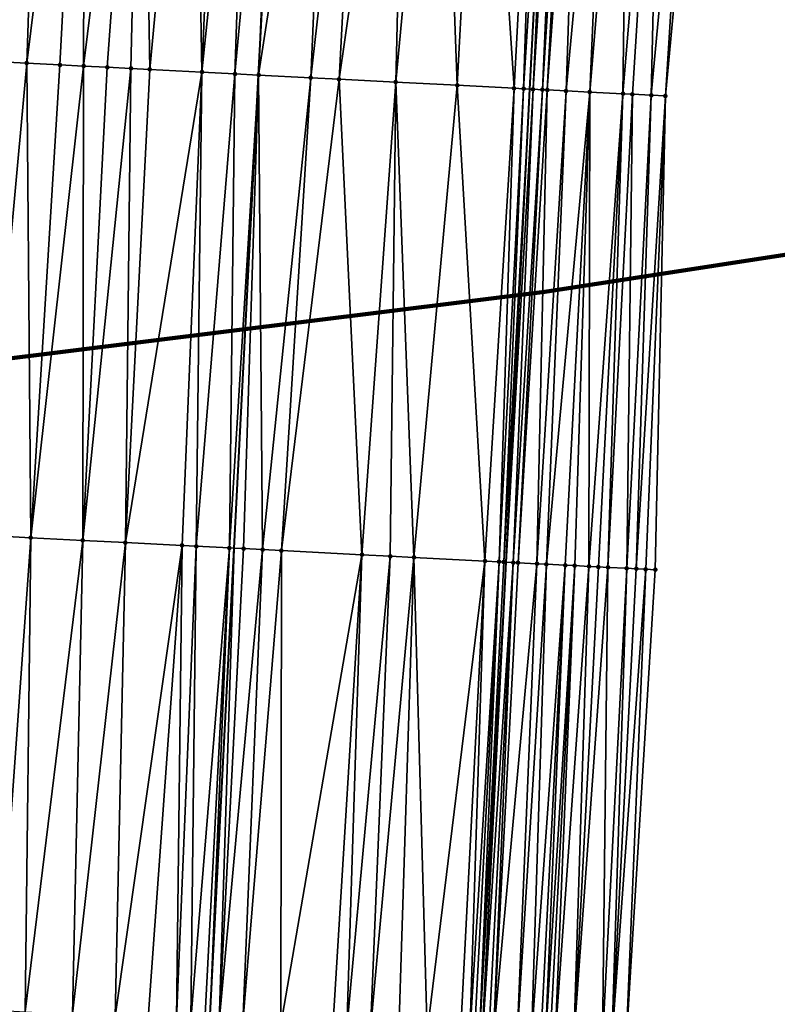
# Model space of a CAD drawing. Header units: feet. Extents: x 2004186 to 2014793, y 836912 to 864902.
# Tile 159 of 256: x 2010500 to 2010532, y 841810 to 841851. Entities that reach past the tile are written whole.
import ezdxf

# ---------------------------------------------------------------- set-up
doc = ezdxf.new("R2010")
doc.units = ezdxf.units.FT
doc.header["$LTSCALE"] = 100
doc.header["$MEASUREMENT"] = 0
for name, color, linetype, lineweight in [('EP_Travel Lane', 5, 'Continuous', 40), ('GPL_Skip Line', 2, 'Continuous', 40), ('Notes', 4, 'Continuous', 0), ('Road Shots', 4, 'Continuous', 200), ('Road X-Section', 30, 'Continuous', 13)]:
    doc.layers.add(name, color=color, linetype=linetype, lineweight=lineweight)
doc.layers.add('I-77 SB_MM21-27-Surface-Border', color=7, linetype='Continuous')
doc.layers.add('I-77 SB_MM21-27-Surface-TIN', color=7, linetype='Continuous')

msp = doc.modelspace()

# ---------------------------------------------------------------- linework, layer by layer
at = {"layer": 'EP_Travel Lane'}
msp.add_polyline3d([(2010512.389956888, 841648.8604398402, 358.2527631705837), (2010513.059628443, 841668.8457007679, 358.6273583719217), (2010513.817168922, 841688.8283731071, 358.9902358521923), (2010514.664362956, 841708.8070385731, 359.3635789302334), (2010515.511542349, 841728.7853587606, 359.7578282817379), (2010516.40224822, 841748.5293330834, 360.1331206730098), (2010517.352439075, 841768.5183357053, 360.5391522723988), (2010518.366979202, 841788.4926020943, 360.9480341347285), (2010519.372874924, 841808.4726767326, 361.3052291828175), (2010520.369171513, 841828.4443629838, 361.6442191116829), (2010521.365498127, 841848.4166511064, 361.992101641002), (2010522.40383976, 841868.3528059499, 362.3405458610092), (2010523.537806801, 841888.276794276, 362.7361521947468), (2010524.726323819, 841908.2384196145, 363.0758949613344)], dxfattribs=at)
at = {"layer": 'GPL_Skip Line'}
msp.add_polyline3d([(2010500.497804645, 841629.2494447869, 358.1106486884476), (2010501.171042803, 841649.2346631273, 358.4630833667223), (2010501.844266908, 841669.2194642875, 358.8488537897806), (2010502.517505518, 841689.2046960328, 359.2115603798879), (2010503.190721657, 841709.1892607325, 359.5911526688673), (2010503.86392748, 841729.1735192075, 359.9783854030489), (2010504.736035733, 841749.1497157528, 360.3659574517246), (2010505.775218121, 841769.1207228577, 360.7669388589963), (2010506.814449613, 841789.0937045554, 361.1414845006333), (2010507.850413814, 841809.0650249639, 361.5016049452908), (2010508.88304092, 841829.0349411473, 361.8464383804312), (2010509.915699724, 841849.005470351, 362.1803238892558), (2010510.977430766, 841868.9736087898, 362.541212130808), (2010512.102574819, 841888.9382862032, 362.9095536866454), (2010513.262173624, 841908.9017766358, 363.2277621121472)], dxfattribs=at)
at = {"layer": 'I-77 SB_MM21-27-Surface-Border', "color": 3, "linetype": 'ByBlock', "lineweight": -2}
msp.add_polyline3d([(2010530.832939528, 841907.8877603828, 362.8346573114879), (2010530.272357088, 841887.8899247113, 362.4626457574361), (2010528.951062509, 841867.9996287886, 362.0951473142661), (2010527.093114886, 841848.1243017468, 361.7701368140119), (2010526.659667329, 841828.1230165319, 361.4076938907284), (2010525.427327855, 841808.1638303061, 361.0660562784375), (2010523.991211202, 841788.1999614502, 360.7262975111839), (2010522.752245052, 841768.2373724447, 360.3437606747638), (2010521.909171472, 841748.2382254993, 359.9364333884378), (2010521.254347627, 841728.5961471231, 359.5354573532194), (2010520.781033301, 841708.6052999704, 359.1347126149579), (2010520.10783213, 841688.621179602, 358.7488459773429), (2010519.434573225, 841668.6353454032, 358.3867053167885), (2010518.361549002, 841648.6632132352, 358.0293254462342)], dxfattribs=at)
at = {"layer": 'I-77 SB_MM21-27-Surface-TIN', "color": 128, "linetype": 'ByBlock', "lineweight": -2}
for points in [[(2010500.792466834, 841869.5272511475, 362.7052769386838), (2010499.59423919, 841869.5924478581, 362.7213655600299), (2010498.730489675, 841849.5808702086, 362.3533109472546)], [(2010500.792466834, 841869.5272511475, 362.7052769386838), (2010498.730489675, 841849.5808702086, 362.3533109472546), (2010500.128642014, 841849.5089661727, 362.3304674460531)], [(2010502.589813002, 841869.4295420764, 362.6767099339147), (2010500.792466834, 841869.5272511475, 362.7052769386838), (2010500.128642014, 841849.5089661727, 362.3304674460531)], [(2010502.589813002, 841869.4295420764, 362.6767099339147), (2010500.128642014, 841849.5089661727, 362.3304674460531), (2010501.526795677, 841849.4370877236, 362.3061335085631)], [(2010502.589813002, 841869.4295420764, 362.6767099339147), (2010501.526795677, 841849.4370877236, 362.3061335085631), (2010502.525473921, 841849.3856890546, 362.2920676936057)], [(2010504.986269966, 841869.299179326, 362.6429512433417), (2010502.589813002, 841869.4295420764, 362.6767099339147), (2010502.525473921, 841849.3856890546, 362.2920676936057)], [(2010504.986269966, 841869.299179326, 362.6429512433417), (2010502.525473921, 841849.3856890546, 362.2920676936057), (2010503.524151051, 841849.3342688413, 362.2792568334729)], [(2010504.986269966, 841869.299179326, 362.6429512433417), (2010503.524151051, 841849.3342688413, 362.2792568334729), (2010504.522833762, 841849.2829565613, 362.260158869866)], [(2010504.986269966, 841869.299179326, 362.6429512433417), (2010504.522833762, 841849.2829565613, 362.260158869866), (2010505.321780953, 841849.2419264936, 362.2437296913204)], [(2010507.183033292, 841869.179883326, 362.6015289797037), (2010504.986269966, 841869.299179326, 362.6429512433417), (2010505.321780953, 841849.2419264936, 362.2437296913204)], [(2010507.183033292, 841869.179883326, 362.6015289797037), (2010505.321780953, 841849.2419264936, 362.2437296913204), (2010507.518874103, 841849.1288690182, 362.2116434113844)], [(2010508.381262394, 841869.1147132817, 362.5840653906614), (2010507.183033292, 841869.179883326, 362.6015289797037), (2010507.518874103, 841849.1288690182, 362.2116434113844)], [(2010509.579493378, 841869.0495776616, 362.5648268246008), (2010508.381262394, 841869.1147132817, 362.5840653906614), (2010507.518874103, 841849.1288690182, 362.2116434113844)], [(2010509.579493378, 841869.0495776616, 362.5648268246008), (2010507.518874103, 841849.1288690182, 362.2116434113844), (2010508.917022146, 841849.0568818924, 362.1936398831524)], [(2010510.777725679, 841868.9844661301, 362.5443461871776), (2010509.579493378, 841869.0495776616, 362.5648268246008), (2010508.917022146, 841849.0568818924, 362.1936398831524)], [(2010510.777725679, 841868.9844661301, 362.5443461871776), (2010508.917022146, 841849.0568818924, 362.1936398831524), (2010509.915699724, 841849.005470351, 362.1803238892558)], [(2010510.777725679, 841868.9844661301, 362.5443461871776), (2010509.915699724, 841849.005470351, 362.1803238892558), (2010510.977430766, 841868.9736087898, 362.541212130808)], [(2010512.974481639, 841868.865035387, 362.5098715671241), (2010510.977430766, 841868.9736087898, 362.541212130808), (2010509.915699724, 841849.005470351, 362.1803238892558)], [(2010512.974481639, 841868.865035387, 362.5098715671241), (2010509.915699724, 841849.005470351, 362.1803238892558), (2010512.112805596, 841848.8926588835, 362.1339076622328)], [(2010514.3724258, 841868.789190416, 362.4798682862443), (2010512.974481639, 841868.865035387, 362.5098715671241), (2010512.112805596, 841848.8926588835, 362.1339076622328)], [(2010514.3724258, 841868.789190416, 362.4798682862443), (2010512.112805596, 841848.8926588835, 362.1339076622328), (2010513.311222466, 841848.8310380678, 362.1136742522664)], [(2010516.16977351, 841868.6915095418, 362.4498473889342), (2010514.3724258, 841868.789190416, 362.4798682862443), (2010513.311222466, 841848.8310380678, 362.1136742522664)], [(2010516.16977351, 841868.6915095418, 362.4498473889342), (2010513.311222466, 841848.8310380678, 362.1136742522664), (2010515.708046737, 841848.7076132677, 362.083876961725)], [(2010517.567710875, 841868.6155402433, 362.4262547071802), (2010516.16977351, 841868.6915095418, 362.4498473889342), (2010515.708046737, 841848.7076132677, 362.083876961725)], [(2010517.567710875, 841868.6155402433, 362.4262547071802), (2010515.708046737, 841848.7076132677, 362.083876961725), (2010518.304614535, 841848.5740611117, 362.0423905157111)], [(2010519.365064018, 841868.5179587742, 362.3911082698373), (2010517.567710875, 841868.6155402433, 362.4262547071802), (2010518.304614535, 841848.5740611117, 362.0423905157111)], [(2010519.365064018, 841868.5179587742, 362.3911082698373), (2010518.304614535, 841848.5740611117, 362.0423905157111), (2010520.701447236, 841848.4507993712, 362.0030950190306)], [(2010521.761533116, 841868.387817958, 362.3459061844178), (2010519.365064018, 841868.5179587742, 362.3911082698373), (2010520.701447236, 841848.4507993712, 362.0030950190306)], [(2010521.761533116, 841868.387817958, 362.3459061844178), (2010520.701447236, 841848.4507993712, 362.0030950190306), (2010521.100921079, 841848.4302891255, 361.9946015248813)], [(2010522.360643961, 841868.3551651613, 362.3406689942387), (2010521.761533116, 841868.387817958, 362.3459061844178), (2010521.100921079, 841848.4302891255, 361.9946015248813)], [(2010522.360643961, 841868.3551651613, 362.3406689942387), (2010521.100921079, 841848.4302891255, 361.9946015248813), (2010521.365498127, 841848.4166511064, 361.992101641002)], [(2010522.360643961, 841868.3551651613, 362.3406689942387), (2010521.365498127, 841848.4166511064, 361.992101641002), (2010522.40383976, 841868.3528059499, 362.3405458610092)], [(2010521.500390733, 841848.4096978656, 361.9908270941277), (2010522.40383976, 841868.3528059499, 362.3405458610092), (2010521.365498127, 841848.4166511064, 361.992101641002)], [(2010522.760048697, 841868.3333509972, 362.3395304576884), (2010522.40383976, 841868.3528059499, 362.3405458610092), (2010521.500390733, 841848.4096978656, 361.9908270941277)], [(2010522.760048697, 841868.3333509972, 362.3395304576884), (2010521.500390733, 841848.4096978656, 361.9908270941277), (2010521.899860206, 841848.389103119, 361.9872557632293)], [(2010523.159458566, 841868.3116307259, 362.3335506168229), (2010522.760048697, 841868.3333509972, 362.3395304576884), (2010521.899860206, 841848.389103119, 361.9872557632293)], [(2010523.159458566, 841868.3116307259, 362.3335506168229), (2010521.899860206, 841848.389103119, 361.9872557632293), (2010522.099597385, 841848.3788529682, 361.9827193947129)], [(2010523.558874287, 841868.2900174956, 362.3220515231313), (2010523.159458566, 841868.3116307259, 362.3335506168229), (2010522.099597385, 841848.3788529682, 361.9827193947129)], [(2010523.558874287, 841868.2900174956, 362.3220515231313), (2010522.099597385, 841848.3788529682, 361.9827193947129), (2010522.898554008, 841848.3380053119, 361.9556647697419)], [(2010524.757135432, 841868.225433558, 362.2743670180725), (2010523.558874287, 841868.2900174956, 362.3220515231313), (2010522.898554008, 841848.3380053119, 361.9556647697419)], [(2010524.757135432, 841868.225433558, 362.2743670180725), (2010522.898554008, 841848.3380053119, 361.9556647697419), (2010523.89725858, 841848.287115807, 361.9119401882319)], [(2010525.555974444, 841868.1823455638, 362.2442291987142), (2010524.757135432, 841868.225433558, 362.2743670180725), (2010523.89725858, 841848.287115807, 361.9119401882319)], [(2010525.555974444, 841868.1823455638, 362.2442291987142), (2010523.89725858, 841848.287115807, 361.9119401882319), (2010525.295447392, 841848.2159171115, 361.8480106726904)], [(2010526.953951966, 841868.1071107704, 362.1827638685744), (2010525.555974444, 841868.1823455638, 362.2442291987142), (2010525.295447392, 841848.2159171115, 361.8480106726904)], [(2010526.953951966, 841868.1071107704, 362.1827638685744), (2010525.295447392, 841848.2159171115, 361.8480106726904), (2010525.694930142, 841848.1955791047, 361.8294842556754)], [(2010526.953951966, 841868.1071107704, 362.1827638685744), (2010525.694930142, 841848.1955791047, 361.8294842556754), (2010526.493892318, 841848.1548388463, 361.7961737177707)], [(2010528.351926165, 841868.0318151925, 362.1244327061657), (2010526.953951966, 841868.1071107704, 362.1827638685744), (2010526.493892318, 841848.1548388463, 361.7961737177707)], [(2010528.351926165, 841868.0318151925, 362.1244327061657), (2010526.493892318, 841848.1548388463, 361.7961737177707), (2010527.093114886, 841848.1243017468, 361.7701368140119)], [(2010528.951062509, 841867.9996287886, 362.0951473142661), (2010528.351926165, 841868.0318151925, 362.1244327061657), (2010527.093114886, 841848.1243017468, 361.7701368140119)], [(2010500.128642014, 841849.5089661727, 362.3304674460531), (2010498.730489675, 841849.5808702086, 362.3533109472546), (2010498.297039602, 841829.5795363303, 362.0148353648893)], [(2010500.128642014, 841849.5089661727, 362.3304674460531), (2010498.297039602, 841829.5795363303, 362.0148353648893), (2010500.294400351, 841829.476821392, 361.9807165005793)], [(2010501.526795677, 841849.4370877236, 362.3061335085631), (2010500.128642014, 841849.5089661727, 362.3304674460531), (2010500.294400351, 841829.476821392, 361.9807165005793)], [(2010502.525473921, 841849.3856890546, 362.2920676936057), (2010501.526795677, 841849.4370877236, 362.3061335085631), (2010500.294400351, 841829.476821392, 361.9807165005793)], [(2010502.525473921, 841849.3856890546, 362.2920676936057), (2010500.294400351, 841829.476821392, 361.9807165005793), (2010502.49149393, 841829.3637721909, 361.9469739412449)], [(2010503.524151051, 841849.3342688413, 362.2792568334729), (2010502.525473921, 841849.3856890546, 362.2920676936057), (2010502.49149393, 841829.3637721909, 361.9469739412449)], [(2010504.522833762, 841849.2829565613, 362.260158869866), (2010503.524151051, 841849.3342688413, 362.2792568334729), (2010502.49149393, 841829.3637721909, 361.9469739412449)], [(2010504.522833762, 841849.2829565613, 362.260158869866), (2010502.49149393, 841829.3637721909, 361.9469739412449), (2010504.289119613, 841829.2713482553, 361.9150895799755)], [(2010505.321780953, 841849.2419264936, 362.2437296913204), (2010504.522833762, 841849.2829565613, 362.260158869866), (2010504.289119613, 841829.2713482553, 361.9150895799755)], [(2010507.518874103, 841849.1288690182, 362.2116434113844), (2010505.321780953, 841849.2419264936, 362.2437296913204), (2010504.289119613, 841829.2713482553, 361.9150895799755)], [(2010507.518874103, 841849.1288690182, 362.2116434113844), (2010504.289119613, 841829.2713482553, 361.9150895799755), (2010506.685949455, 841829.1480312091, 361.877714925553)], [(2010507.518874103, 841849.1288690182, 362.2116434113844), (2010506.685949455, 841829.1480312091, 361.877714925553), (2010507.285157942, 841829.117221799, 361.8671732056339)], [(2010508.917022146, 841849.0568818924, 362.1936398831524), (2010507.518874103, 841849.1288690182, 362.2116434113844), (2010507.285157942, 841829.117221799, 361.8671732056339)], [(2010508.917022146, 841849.0568818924, 362.1936398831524), (2010507.285157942, 841829.117221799, 361.8671732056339), (2010508.683303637, 841829.0451892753, 361.8512604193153)], [(2010508.917022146, 841849.0568818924, 362.1936398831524), (2010508.683303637, 841829.0451892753, 361.8512604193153), (2010509.915699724, 841849.005470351, 362.1803238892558)], [(2010508.683303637, 841829.0451892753, 361.8512604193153), (2010508.88304092, 841829.0349411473, 361.8464383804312), (2010509.915699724, 841849.005470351, 362.1803238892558)], [(2010509.282515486, 841829.014444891, 361.8367943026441), (2010509.915699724, 841849.005470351, 362.1803238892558), (2010508.88304092, 841829.0349411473, 361.8464383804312)], [(2010510.081460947, 841828.9733813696, 361.8217916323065), (2010509.915699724, 841849.005470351, 362.1803238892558), (2010509.282515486, 841829.014444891, 361.8367943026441)], [(2010512.112805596, 841848.8926588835, 362.1339076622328), (2010509.915699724, 841849.005470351, 362.1803238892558), (2010510.081460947, 841828.9733813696, 361.8217916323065)], [(2010512.112805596, 841848.8926588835, 362.1339076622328), (2010510.081460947, 841828.9733813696, 361.8217916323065), (2010510.880406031, 841828.9323105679, 361.8072283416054)], [(2010513.311222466, 841848.8310380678, 362.1136742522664), (2010512.112805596, 841848.8926588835, 362.1339076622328), (2010510.880406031, 841828.9323105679, 361.8072283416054)], [(2010513.311222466, 841848.8310380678, 362.1136742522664), (2010510.880406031, 841828.9323105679, 361.8072283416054), (2010514.275909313, 841828.7575019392, 361.7608881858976)], [(2010515.708046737, 841848.7076132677, 362.083876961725), (2010513.311222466, 841848.8310380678, 362.1136742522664), (2010514.275909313, 841828.7575019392, 361.7608881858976)], [(2010515.708046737, 841848.7076132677, 362.083876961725), (2010514.275909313, 841828.7575019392, 361.7608881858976), (2010515.474325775, 841828.6958732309, 361.7404014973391)], [(2010515.708046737, 841848.7076132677, 362.083876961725), (2010515.474325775, 841828.6958732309, 361.7404014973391), (2010516.473009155, 841828.6445738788, 361.7198346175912)], [(2010518.304614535, 841848.5740611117, 362.0423905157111), (2010515.708046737, 841848.7076132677, 362.083876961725), (2010516.473009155, 841828.6445738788, 361.7198346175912)], [(2010518.304614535, 841848.5740611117, 362.0423905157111), (2010516.473009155, 841828.6445738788, 361.7198346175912), (2010519.469054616, 841828.490585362, 361.6635934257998)], [(2010520.701447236, 841848.4507993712, 362.0030950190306), (2010518.304614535, 841848.5740611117, 362.0423905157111), (2010519.469054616, 841828.490585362, 361.6635934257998)], [(2010520.701447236, 841848.4507993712, 362.0030950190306), (2010519.469054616, 841828.490585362, 361.6635934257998), (2010520.068267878, 841828.4598682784, 361.6474796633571)], [(2010521.100921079, 841848.4302891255, 361.9946015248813), (2010520.701447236, 841848.4507993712, 362.0030950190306), (2010520.068267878, 841828.4598682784, 361.6474796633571)], [(2010521.100921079, 841848.4302891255, 361.9946015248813), (2010520.068267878, 841828.4598682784, 361.6474796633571), (2010520.268003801, 841828.44959385, 361.6442448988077)], [(2010521.100921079, 841848.4302891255, 361.9946015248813), (2010520.268003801, 841828.44959385, 361.6442448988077), (2010521.365498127, 841848.4166511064, 361.992101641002)], [(2010520.268003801, 841828.44959385, 361.6442448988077), (2010520.369171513, 841828.4443629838, 361.6442191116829), (2010521.365498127, 841848.4166511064, 361.992101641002)], [(2010521.500390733, 841848.4096978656, 361.9908270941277), (2010521.365498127, 841848.4166511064, 361.992101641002), (2010520.369171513, 841828.4443629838, 361.6442191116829)], [(2010521.500390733, 841848.4096978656, 361.9908270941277), (2010520.369171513, 841828.4443629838, 361.6442191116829), (2010520.667470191, 841828.4289394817, 361.6441430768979)], [(2010521.899860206, 841848.389103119, 361.9872557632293), (2010521.500390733, 841848.4096978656, 361.9908270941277), (2010520.667470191, 841828.4289394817, 361.6441430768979)], [(2010521.899860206, 841848.389103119, 361.9872557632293), (2010520.667470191, 841828.4289394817, 361.6441430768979), (2010520.867204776, 841828.4186391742, 361.6424701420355)], [(2010522.099597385, 841848.3788529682, 361.9827193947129), (2010521.899860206, 841848.389103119, 361.9872557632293), (2010520.867204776, 841828.4186391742, 361.6424701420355)], [(2010522.099597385, 841848.3788529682, 361.9827193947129), (2010520.867204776, 841828.4186391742, 361.6424701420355), (2010521.666156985, 841828.3777061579, 361.6195913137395)], [(2010522.898554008, 841848.3380053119, 361.9556647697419), (2010522.099597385, 841848.3788529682, 361.9827193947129), (2010521.666156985, 841828.3777061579, 361.6195913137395)], [(2010522.898554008, 841848.3380053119, 361.9556647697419), (2010521.666156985, 841828.3777061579, 361.6195913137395), (2010522.065632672, 841828.3572315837, 361.6086386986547)], [(2010523.89725858, 841848.287115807, 361.9119401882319), (2010522.898554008, 841848.3380053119, 361.9556647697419), (2010522.065632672, 841828.3572315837, 361.6086386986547)], [(2010523.89725858, 841848.287115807, 361.9119401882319), (2010522.065632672, 841828.3572315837, 361.6086386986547), (2010522.864590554, 841828.3164082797, 361.5791385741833)], [(2010523.89725858, 841848.287115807, 361.9119401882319), (2010522.864590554, 841828.3164082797, 361.5791385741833), (2010523.264076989, 841828.2961415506, 361.5556422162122)], [(2010523.89725858, 841848.287115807, 361.9119401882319), (2010523.264076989, 841828.2961415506, 361.5556422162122), (2010523.863298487, 841828.2655837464, 361.5299157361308)], [(2010525.295447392, 841848.2159171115, 361.8480106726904), (2010523.89725858, 841848.287115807, 361.9119401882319), (2010523.863298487, 841828.2655837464, 361.5299157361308)], [(2010525.295447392, 841848.2159171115, 361.8480106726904), (2010523.863298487, 841828.2655837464, 361.5299157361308), (2010524.262779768, 841828.2452173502, 361.512434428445)], [(2010525.295447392, 841848.2159171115, 361.8480106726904), (2010524.262779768, 841828.2452173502, 361.512434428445), (2010524.662263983, 841828.2249076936, 361.4915288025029)], [(2010525.694930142, 841848.1955791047, 361.8294842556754), (2010525.295447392, 841848.2159171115, 361.8480106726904), (2010524.662263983, 841828.2249076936, 361.4915288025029)], [(2010525.694930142, 841848.1955791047, 361.8294842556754), (2010524.662263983, 841828.2249076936, 361.4915288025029), (2010525.461221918, 841828.1840853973, 361.4619678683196)], [(2010526.493892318, 841848.1548388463, 361.7961737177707), (2010525.694930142, 841848.1955791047, 361.8294842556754), (2010525.461221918, 841828.1840853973, 361.4619678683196)], [(2010526.493892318, 841848.1548388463, 361.7961737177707), (2010525.461221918, 841828.1840853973, 361.4619678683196), (2010525.860699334, 841828.1636442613, 361.4489972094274)], [(2010526.493892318, 841848.1548388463, 361.7961737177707), (2010525.860699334, 841828.1636442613, 361.4489972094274), (2010527.093114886, 841848.1243017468, 361.7701368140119)], [(2010527.093114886, 841848.1243017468, 361.7701368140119), (2010525.860699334, 841828.1636442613, 361.4489972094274), (2010526.260182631, 841828.1433168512, 361.4291630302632)], [(2010527.093114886, 841848.1243017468, 361.7701368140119), (2010526.260182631, 841828.1433168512, 361.4291630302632), (2010526.659667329, 841828.1230165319, 361.4076938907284)], [(2010500.294400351, 841829.476821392, 361.9807165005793), (2010498.297039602, 841829.5795363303, 362.0148353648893), (2010498.862294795, 841809.5273263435, 361.6412587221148)], [(2010500.294400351, 841829.476821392, 361.9807165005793), (2010498.862294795, 841809.5273263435, 361.6412587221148), (2010500.060708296, 841809.4656403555, 361.6252386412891)], [(2010502.49149393, 841829.3637721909, 361.9469739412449), (2010500.294400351, 841829.476821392, 361.9807165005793), (2010500.060708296, 841809.4656403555, 361.6252386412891)], [(2010502.49149393, 841829.3637721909, 361.9469739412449), (2010500.060708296, 841809.4656403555, 361.6252386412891), (2010502.058066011, 841809.3628667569, 361.5964730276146)], [(2010504.289119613, 841829.2713482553, 361.9150895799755), (2010502.49149393, 841829.3637721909, 361.9469739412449), (2010502.058066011, 841809.3628667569, 361.5964730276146)], [(2010504.289119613, 841829.2713482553, 361.9150895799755), (2010502.058066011, 841809.3628667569, 361.5964730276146), (2010503.855694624, 841809.270499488, 361.5632620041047)], [(2010506.685949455, 841829.1480312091, 361.877714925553), (2010504.289119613, 841829.2713482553, 361.9150895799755), (2010503.855694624, 841809.270499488, 361.5632620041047)], [(2010506.685949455, 841829.1480312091, 361.877714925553), (2010503.855694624, 841809.270499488, 361.5632620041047), (2010505.253845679, 841809.1985706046, 361.5424087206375)], [(2010506.685949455, 841829.1480312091, 361.877714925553), (2010505.253845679, 841809.1985706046, 361.5424087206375), (2010506.452262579, 841809.1369503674, 361.5226557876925)], [(2010507.285157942, 841829.117221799, 361.8671732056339), (2010506.685949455, 841829.1480312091, 361.877714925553), (2010506.452262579, 841809.1369503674, 361.5226557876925)], [(2010507.285157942, 841829.117221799, 361.8671732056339), (2010506.452262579, 841809.1369503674, 361.5226557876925), (2010507.051468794, 841809.1060970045, 361.5152344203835)], [(2010508.683303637, 841829.0451892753, 361.8512604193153), (2010507.285157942, 841829.117221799, 361.8671732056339), (2010507.051468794, 841809.1060970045, 361.5152344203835)], [(2010508.683303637, 841829.0451892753, 361.8512604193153), (2010507.051468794, 841809.1060970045, 361.5152344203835), (2010507.650676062, 841809.0752640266, 361.5066557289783)], [(2010508.683303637, 841829.0451892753, 361.8512604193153), (2010507.650676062, 841809.0752640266, 361.5066557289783), (2010507.850413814, 841809.0650249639, 361.5016049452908)], [(2010508.683303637, 841829.0451892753, 361.8512604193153), (2010507.850413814, 841809.0650249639, 361.5016049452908), (2010508.88304092, 841829.0349411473, 361.8464383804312)], [(2010508.249889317, 841809.0445468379, 361.4915033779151), (2010508.88304092, 841829.0349411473, 361.8464383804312), (2010507.850413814, 841809.0650249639, 361.5016049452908)], [(2010509.282515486, 841829.014444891, 361.8367943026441), (2010508.88304092, 841829.0349411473, 361.8464383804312), (2010508.249889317, 841809.0445468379, 361.4915033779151)], [(2010510.081460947, 841828.9733813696, 361.8217916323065), (2010509.282515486, 841829.014444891, 361.8367943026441), (2010508.249889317, 841809.0445468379, 361.4915033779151)], [(2010510.081460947, 841828.9733813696, 361.8217916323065), (2010508.249889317, 841809.0445468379, 361.4915033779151), (2010509.24857236, 841808.9932409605, 361.4725264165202)], [(2010510.880406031, 841828.9323105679, 361.8072283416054), (2010510.081460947, 841828.9733813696, 361.8217916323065), (2010509.24857236, 841808.9932409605, 361.4725264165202)], [(2010510.880406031, 841828.9323105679, 361.8072283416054), (2010509.24857236, 841808.9932409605, 361.4725264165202), (2010510.846460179, 841808.9110539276, 361.4477059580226)], [(2010514.275909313, 841828.7575019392, 361.7608881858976), (2010510.880406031, 841828.9323105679, 361.8072283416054), (2010510.846460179, 841808.9110539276, 361.4477059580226)], [(2010514.275909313, 841828.7575019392, 361.7608881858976), (2010510.846460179, 841808.9110539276, 361.4477059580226), (2010513.043549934, 841808.7979307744, 361.4201624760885)], [(2010514.275909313, 841828.7575019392, 361.7608881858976), (2010513.043549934, 841808.7979307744, 361.4201624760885), (2010513.642757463, 841808.7671028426, 361.41129730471)], [(2010515.474325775, 841828.6958732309, 361.7404014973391), (2010514.275909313, 841828.7575019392, 361.7608881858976), (2010513.642757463, 841808.7671028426, 361.41129730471)], [(2010515.474325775, 841828.6958732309, 361.7404014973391), (2010513.642757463, 841808.7671028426, 361.41129730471), (2010514.641440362, 841808.7157941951, 361.3924776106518)], [(2010516.473009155, 841828.6445738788, 361.7198346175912), (2010515.474325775, 841828.6958732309, 361.7404014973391), (2010514.641440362, 841808.7157941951, 361.3924776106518)], [(2010516.473009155, 841828.6445738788, 361.7198346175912), (2010514.641440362, 841808.7157941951, 361.3924776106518), (2010515.83986059, 841808.6542383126, 361.369071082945)], [(2010516.473009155, 841828.6445738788, 361.7198346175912), (2010515.83986059, 841808.6542383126, 361.369071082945), (2010517.038282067, 841808.5927065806, 361.3442934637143)], [(2010519.469054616, 841828.490585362, 361.6635934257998), (2010516.473009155, 841828.6445738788, 361.7198346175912), (2010517.038282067, 841808.5927065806, 361.3442934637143)], [(2010519.469054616, 841828.490585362, 361.6635934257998), (2010517.038282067, 841808.5927065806, 361.3442934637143), (2010518.43643568, 841808.5208271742, 361.3206312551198)], [(2010519.469054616, 841828.490585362, 361.6635934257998), (2010518.43643568, 841808.5208271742, 361.3206312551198), (2010518.835912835, 841808.5003809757, 361.3087170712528)], [(2010520.068267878, 841828.4598682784, 361.6474796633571), (2010519.469054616, 841828.490585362, 361.6635934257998), (2010518.835912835, 841808.5003809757, 361.3087170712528)], [(2010520.068267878, 841828.4598682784, 361.6474796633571), (2010518.835912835, 841808.5003809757, 361.3087170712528), (2010519.035649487, 841808.4901206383, 361.3048741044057)], [(2010520.068267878, 841828.4598682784, 361.6474796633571), (2010519.035649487, 841808.4901206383, 361.3048741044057), (2010519.235383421, 841808.4798077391, 361.30401520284)], [(2010520.268003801, 841828.44959385, 361.6442448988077), (2010520.068267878, 841828.4598682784, 361.6474796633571), (2010519.235383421, 841808.4798077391, 361.30401520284)], [(2010520.268003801, 841828.44959385, 361.6442448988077), (2010519.235383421, 841808.4798077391, 361.30401520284), (2010520.369171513, 841828.4443629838, 361.6442191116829)], [(2010519.235383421, 841808.4798077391, 361.30401520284), (2010519.372874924, 841808.4726767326, 361.3052291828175), (2010520.369171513, 841828.4443629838, 361.6442191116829)], [(2010520.667470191, 841828.4289394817, 361.6441430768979), (2010520.369171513, 841828.4443629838, 361.6442191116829), (2010519.372874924, 841808.4726767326, 361.3052291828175)], [(2010520.667470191, 841828.4289394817, 361.6441430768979), (2010519.372874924, 841808.4726767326, 361.3052291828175), (2010519.634846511, 841808.4590895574, 361.3075422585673)], [(2010520.667470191, 841828.4289394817, 361.6441430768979), (2010519.634846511, 841808.4590895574, 361.3075422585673), (2010519.834581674, 841808.4488004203, 361.3053343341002)], [(2010520.867204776, 841828.4186391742, 361.6424701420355), (2010520.667470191, 841828.4289394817, 361.6441430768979), (2010519.834581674, 841808.4488004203, 361.3053343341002)], [(2010521.666156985, 841828.3777061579, 361.6195913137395), (2010520.867204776, 841828.4186391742, 361.6424701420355), (2010519.834581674, 841808.4488004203, 361.3053343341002)], [(2010521.666156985, 841828.3777061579, 361.6195913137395), (2010519.834581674, 841808.4488004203, 361.3053343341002), (2010520.833276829, 841808.3977287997, 361.2730579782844)], [(2010522.065632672, 841828.3572315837, 361.6086386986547), (2010521.666156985, 841828.3777061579, 361.6195913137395), (2010520.833276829, 841808.3977287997, 361.2730579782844)], [(2010522.065632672, 841828.3572315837, 361.6086386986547), (2010520.833276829, 841808.3977287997, 361.2730579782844), (2010521.432497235, 841808.3671498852, 361.2500554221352)], [(2010522.864590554, 841828.3164082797, 361.5791385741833), (2010522.065632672, 841828.3572315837, 361.6086386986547), (2010521.432497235, 841808.3671498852, 361.2500554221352)], [(2010522.864590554, 841828.3164082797, 361.5791385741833), (2010521.432497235, 841808.3671498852, 361.2500554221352), (2010521.831975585, 841808.34672681, 361.2368284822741)], [(2010522.864590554, 841828.3164082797, 361.5791385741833), (2010521.831975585, 841808.34672681, 361.2368284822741), (2010522.031718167, 841808.3365811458, 361.2264752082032)], [(2010523.264076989, 841828.2961415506, 361.5556422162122), (2010522.864590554, 841828.3164082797, 361.5791385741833), (2010522.031718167, 841808.3365811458, 361.2264752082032)], [(2010523.264076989, 841828.2961415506, 361.5556422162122), (2010522.031718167, 841808.3365811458, 361.2264752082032), (2010522.231465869, 841808.326534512, 361.2104996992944)], [(2010523.264076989, 841828.2961415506, 361.5556422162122), (2010522.231465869, 841808.326534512, 361.2104996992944), (2010522.431210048, 841808.3164197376, 361.1983927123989)], [(2010523.863298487, 841828.2655837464, 361.5299157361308), (2010523.264076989, 841828.2961415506, 361.5556422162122), (2010522.431210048, 841808.3164197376, 361.1983927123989)], [(2010523.863298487, 841828.2655837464, 361.5299157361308), (2010522.431210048, 841808.3164197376, 361.1983927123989), (2010523.23017726, 841808.2757768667, 361.1603981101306)], [(2010524.262779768, 841828.2452173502, 361.512434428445), (2010523.863298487, 841828.2655837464, 361.5299157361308), (2010523.23017726, 841808.2757768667, 361.1603981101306)], [(2010524.662263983, 841828.2249076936, 361.4915288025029), (2010524.262779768, 841828.2452173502, 361.512434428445), (2010523.23017726, 841808.2757768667, 361.1603981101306)], [(2010524.662263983, 841828.2249076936, 361.4915288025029), (2010523.23017726, 841808.2757768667, 361.1603981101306), (2010524.428622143, 841808.2146977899, 361.1099220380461)], [(2010525.461221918, 841828.1840853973, 361.4619678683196), (2010524.662263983, 841828.2249076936, 361.4915288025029), (2010524.428622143, 841808.2146977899, 361.1099220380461)], [(2010525.461221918, 841828.1840853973, 361.4619678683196), (2010524.428622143, 841808.2146977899, 361.1099220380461), (2010524.828105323, 841808.194368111, 361.091392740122)], [(2010525.860699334, 841828.1636442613, 361.4489972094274), (2010525.461221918, 841828.1840853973, 361.4619678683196), (2010524.828105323, 841808.194368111, 361.091392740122)], [(2010526.260182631, 841828.1433168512, 361.4291630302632), (2010525.860699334, 841828.1636442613, 361.4489972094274), (2010524.828105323, 841808.194368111, 361.091392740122)], [(2010526.260182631, 841828.1433168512, 361.4291630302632), (2010524.828105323, 841808.194368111, 361.091392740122), (2010525.427327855, 841808.1638303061, 361.0660562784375)], [(2010526.260182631, 841828.1433168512, 361.4291630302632), (2010525.427327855, 841808.1638303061, 361.0660562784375), (2010526.659667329, 841828.1230165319, 361.4076938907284)]]:
    msp.add_3dface(points, dxfattribs=at)
at = {"layer": 'Notes', "lineweight": 100, "elevation": -9435.34587998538, "flags": 128}
msp.add_lwpolyline([(2010719.026329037, 841878.5007823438), (2010656.934780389, 841864.2244532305), (2010603.451559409, 841853.4573893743), (2010565.272032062, 841846.520242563), (2010522.004286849, 841839.8606141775), (2010454.822893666, 841831.4976248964), (2010417.958527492, 841828.0980241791)], dxfattribs=at)
at = {"layer": 'Road Shots', "lineweight": 100}
for p in [(2010500.128642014, 841849.5089661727, 362.3304674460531), (2010501.526795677, 841849.4370877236, 362.3061335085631), (2010502.525473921, 841849.3856890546, 362.2920676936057), (2010503.524151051, 841849.3342688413, 362.2792568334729), (2010504.522833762, 841849.2829565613, 362.260158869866), (2010505.321780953, 841849.2419264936, 362.2437296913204), (2010507.518874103, 841849.1288690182, 362.2116434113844), (2010508.917022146, 841849.0568818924, 362.1936398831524), (2010509.915699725, 841849.005470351, 362.1803238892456), (2010512.112805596, 841848.8926588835, 362.1339076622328), (2010513.311222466, 841848.8310380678, 362.1136742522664), (2010515.708046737, 841848.7076132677, 362.083876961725), (2010518.304614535, 841848.5740611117, 362.0423905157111), (2010520.701447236, 841848.4507993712, 362.0030950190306), (2010521.100921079, 841848.4302891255, 361.9946015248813), (2010521.500390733, 841848.4096978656, 361.9908270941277), (2010521.899860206, 841848.389103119, 361.9872557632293), (2010522.099597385, 841848.3788529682, 361.9827193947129), (2010522.898554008, 841848.3380053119, 361.9556647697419), (2010523.89725858, 841848.287115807, 361.9119401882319), (2010525.295447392, 841848.2159171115, 361.8480106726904), (2010525.694930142, 841848.1955791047, 361.8294842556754), (2010526.493892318, 841848.1548388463, 361.7961737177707), (2010527.093114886, 841848.1243017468, 361.7701368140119), (2010500.294400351, 841829.476821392, 361.9807165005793), (2010502.49149393, 841829.3637721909, 361.9469739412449), (2010504.289119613, 841829.2713482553, 361.9150895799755), (2010506.685949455, 841829.1480312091, 361.877714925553), (2010507.285157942, 841829.117221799, 361.8671732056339), (2010508.683303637, 841829.0451892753, 361.8512604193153), (2010509.282515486, 841829.014444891, 361.8367943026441), (2010510.081460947, 841828.9733813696, 361.8217916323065), (2010510.880406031, 841828.9323105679, 361.8072283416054), (2010514.275909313, 841828.7575019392, 361.7608881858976), (2010515.474325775, 841828.6958732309, 361.7404014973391), (2010516.473009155, 841828.6445738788, 361.7198346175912), (2010519.469054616, 841828.490585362, 361.6635934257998), (2010520.068267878, 841828.4598682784, 361.6474796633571), (2010520.268003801, 841828.44959385, 361.6442448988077), (2010520.667470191, 841828.4289394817, 361.6441430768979), (2010520.867204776, 841828.4186391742, 361.6424701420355), (2010521.666156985, 841828.3777061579, 361.6195913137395), (2010522.065632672, 841828.3572315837, 361.6086386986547), (2010522.864590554, 841828.3164082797, 361.5791385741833), (2010523.264076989, 841828.2961415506, 361.5556422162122), (2010523.863298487, 841828.2655837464, 361.5299157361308), (2010524.262779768, 841828.2452173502, 361.512434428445), (2010524.662263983, 841828.2249076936, 361.4915288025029), (2010525.461221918, 841828.1840853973, 361.4619678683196), (2010525.860699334, 841828.1636442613, 361.4489972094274), (2010526.260182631, 841828.1433168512, 361.4291630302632), (2010526.659667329, 841828.1230165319, 361.4076938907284)]:
    msp.add_point(p, dxfattribs=at)
at = {"layer": 'Road X-Section', "extrusion": (0.05163251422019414, 0.9985182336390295, 0.01718780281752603), "elevation": 944415.4888292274, "flags": 128}
msp.add_lwpolyline([(-1964324.405740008, -15872.21035656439), (-1964325.605740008, -15872.22969558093), (-1964328.205740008, -15872.25042040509), (-1964328.805740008, -15872.25495175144), (-1964329.805740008, -15872.27366061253), (-1964330.805740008, -15872.29562881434), (-1964331.805740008, -15872.31116662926), (-1964332.805740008, -15872.31858843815), (-1964333.805740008, -15872.33302115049), (-1964334.805740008, -15872.34539579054), (-1964336.405740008, -15872.37298694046), (-1964337.005740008, -15872.37825157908), (-1964337.805740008, -15872.38032063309), (-1964339.005740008, -15872.39236171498), (-1964340.205740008, -15872.39679665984), (-1964341.005740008, -15872.39720137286), (-1964343.005740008, -15872.4185814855), (-1964344.405740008, -15872.44142836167), (-1964345.805740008, -15872.46576589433), (-1964346.805740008, -15872.47983378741), (-1964347.805740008, -15872.49264654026), (-1964348.805740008, -15872.51174732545), (-1964349.605740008, -15872.5281789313), (-1964351.805740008, -15872.56026995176), (-1964353.205740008, -15872.57827613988), (-1964354.205740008, -15872.59159410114), (-1964356.405740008, -15872.63801718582), (-1964357.605740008, -15872.65825358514), (-1964360.005740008, -15872.68805527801), (-1964362.605740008, -15872.72954785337), (-1964365.005740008, -15872.76884915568), (-1964365.405740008, -15872.77734390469), (-1964365.805740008, -15872.78111889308), (-1964366.205740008, -15872.78469075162), (-1964366.405740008, -15872.78922779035), (-1964367.205740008, -15872.81628641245), (-1964368.205740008, -15872.86001745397), (-1964369.605740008, -15872.92395641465), (-1964370.005740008, -15872.94248556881), (-1964370.805740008, -15872.97580102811), (-1964371.405740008, -15873.00184177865)], dxfattribs=at)
at = {"layer": 'Road X-Section', "extrusion": (0.05163303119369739, 0.998528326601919, 0.01658948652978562), "elevation": 944404.8082645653, "flags": 128}
msp.add_lwpolyline([(-1964323.810386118, -15307.02465155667), (-1964324.610386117, -15307.04198603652), (-1964325.610386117, -15307.06257898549), (-1964326.610386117, -15307.08095966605), (-1964327.410386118, -15307.10491534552), (-1964327.810386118, -15307.11209275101), (-1964328.410386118, -15307.11568327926), (-1964328.610386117, -15307.12032783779), (-1964328.810386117, -15307.12925219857), (-1964329.410386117, -15307.16624133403), (-1964329.610386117, -15307.17554448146), (-1964329.810386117, -15307.18095183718), (-1964333.610386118, -15307.21732908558), (-1964335.010386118, -15307.23066652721), (-1964336.010386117, -15307.24334948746), (-1964337.010386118, -15307.25315104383), (-1964337.410386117, -15307.25790028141), (-1964338.610386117, -15307.26190877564), (-1964339.210386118, -15307.26676467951), (-1964340.010386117, -15307.26733864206), (-1964341.010386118, -15307.26478051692), (-1964342.010386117, -15307.26647570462), (-1964342.610386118, -15307.27464720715), (-1964343.610386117, -15307.28252169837), (-1964345.610386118, -15307.3166452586), (-1964347.810386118, -15307.35039246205), (-1964349.610386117, -15307.38228121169), (-1964352.010386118, -15307.41966101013), (-1964352.610386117, -15307.43020418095), (-1964354.010386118, -15307.44611915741), (-1964354.610386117, -15307.46058726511), (-1964355.410386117, -15307.47559200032), (-1964356.210386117, -15307.49015729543), (-1964359.610386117, -15307.53650382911), (-1964360.810386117, -15307.55699333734), (-1964361.810386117, -15307.57756304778), (-1964364.810386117, -15307.63381198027), (-1964365.410386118, -15307.64992796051), (-1964365.610386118, -15307.65316317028), (-1964366.010386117, -15307.6532650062), (-1964366.210386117, -15307.65493817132), (-1964367.010386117, -15307.67782014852), (-1964367.410386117, -15307.68877427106), (-1964368.210386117, -15307.71827845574), (-1964368.610386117, -15307.74177804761), (-1964369.210386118, -15307.76750806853), (-1964369.610386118, -15307.78499178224), (-1964370.010386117, -15307.8059002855), (-1964370.810386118, -15307.83546528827), (-1964371.210386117, -15307.84843773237), (-1964371.610386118, -15307.86827464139), (-1964372.010386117, -15307.88974673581)], dxfattribs=at)
at = {"layer": 'Road X-Section', "extrusion": (0.05163210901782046, 0.998510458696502, 0.01763488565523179), "elevation": 944368.2912061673, "flags": 128}
msp.add_lwpolyline([(-1964323.608727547, -16294.41855271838), (-1964325.608727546, -16294.46096750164), (-1964326.608727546, -16294.47469270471), (-1964327.208727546, -16294.49485453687), (-1964327.408727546, -16294.4980586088), (-1964327.808727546, -16294.50023960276), (-1964328.208727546, -16294.50766995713), (-1964328.808727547, -16294.52305595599), (-1964329.008727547, -16294.53120466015), (-1964329.408727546, -16294.55472028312), (-1964329.608727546, -16294.56490799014), (-1964329.808727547, -16294.57249309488), (-1964330.208727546, -16294.58138132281), (-1964331.008727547, -16294.58836979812), (-1964331.808727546, -16294.60187494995), (-1964333.608727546, -16294.62170082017), (-1964334.808727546, -16294.63406844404), (-1964335.208727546, -16294.63660003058), (-1964336.208727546, -16294.64974541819), (-1964338.208727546, -16294.66337308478), (-1964339.608727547, -16294.66771700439), (-1964341.008727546, -16294.66411874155), (-1964341.408727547, -16294.66733330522), (-1964342.208727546, -16294.67869790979), (-1964343.408727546, -16294.68750152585), (-1964345.208727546, -16294.71951097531), (-1964346.408727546, -16294.73553354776), (-1964348.408727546, -16294.76430363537), (-1964350.208727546, -16294.79751982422), (-1964351.608727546, -16294.81837635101), (-1964352.808727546, -16294.83813235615), (-1964353.408727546, -16294.84555487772), (-1964354.008727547, -16294.85413490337), (-1964354.608727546, -16294.86928961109), (-1964355.608727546, -16294.88826952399), (-1964357.208727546, -16294.91309384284), (-1964359.408727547, -16294.94064160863), (-1964360.008727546, -16294.94950815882), (-1964361.008727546, -16294.96833077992), (-1964362.208727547, -16294.99174094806), (-1964363.408727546, -16295.01652242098), (-1964364.808727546, -16295.04018830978), (-1964365.208727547, -16295.05210434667), (-1964365.408727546, -16295.05594791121), (-1964365.608727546, -16295.05680694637), (-1964366.008727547, -16295.05327934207), (-1964366.208727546, -16295.05548760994), (-1964367.208727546, -16295.08776898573), (-1964367.808727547, -16295.11077511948), (-1964368.208727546, -16295.12400411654), (-1964368.408727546, -16295.13435900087), (-1964368.608727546, -16295.15033699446), (-1964368.808727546, -16295.16244586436), (-1964369.608727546, -16295.20044637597), (-1964370.808727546, -16295.25093029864), (-1964371.208727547, -16295.26946247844), (-1964371.808727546, -16295.29480288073)], dxfattribs=at)

doc.saveas('drawing.dxf')
